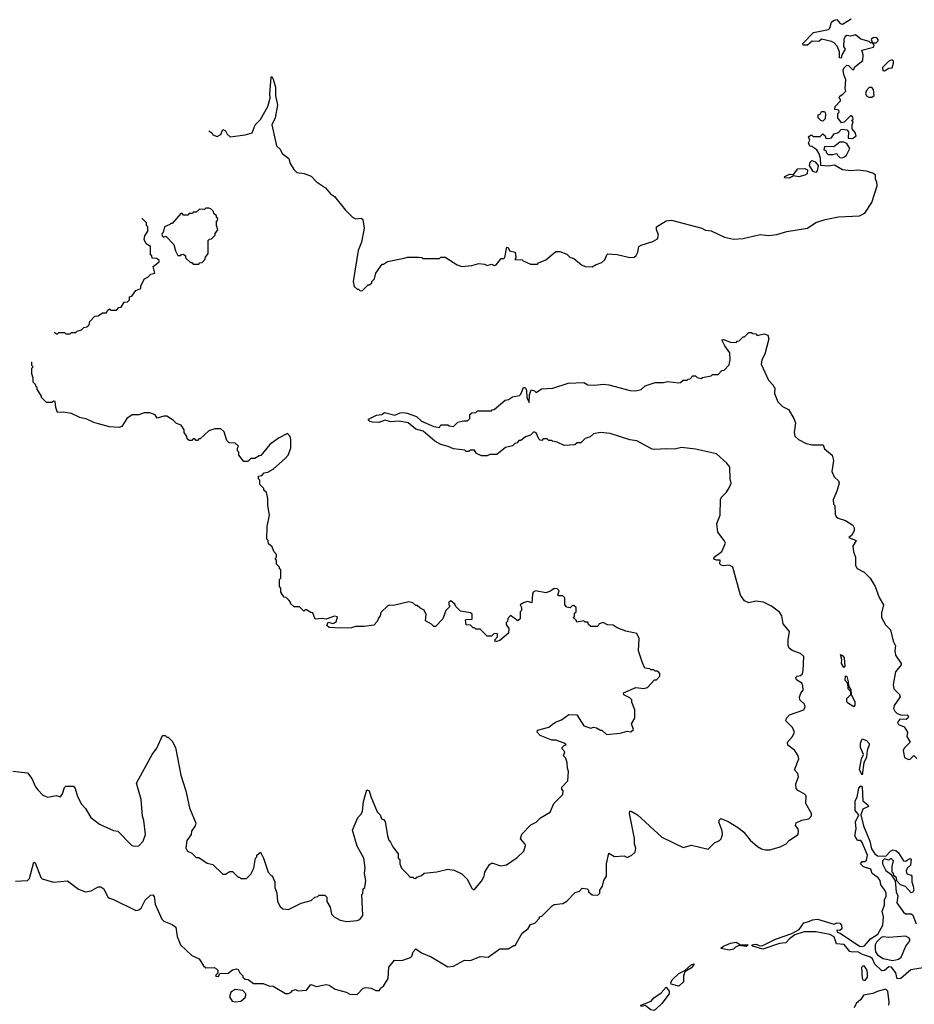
# Model space of a CAD drawing. Extents: x 2380107 to 2585170, y 384273 to 546161.
# Tile 125 of 256: x 2441684 to 2448078, y 511241 to 518276. Entities that reach past the tile are written whole.
import ezdxf

# ---------------------------------------------------------------- set-up
doc = ezdxf.new("R2010")
doc.units = 0

msp = doc.modelspace()

# ---------------------------------------------------------------- linework, layer by layer
at = {"layer": '0CON05XD'}
for points in [[(2443036.7, 517481.2), (2443056.4, 517466.4), (2443063.9, 517453.9), (2443095, 517440), (2443122.5, 517455), (2443135, 517490), (2443155, 517482.5), (2443167.5, 517457.5), (2443188.3, 517438.3), (2443295, 517452.5), (2443345, 517467.5), (2443366.4, 517523.6), (2443405, 517562.5), (2443458, 517655), (2443473.8, 517715), (2443471.2, 517745), (2443481.7, 517861.7), (2443485, 517870), (2443495, 517850), (2443513, 517793), (2443513.3, 517735), (2443526.7, 517665), (2443508.8, 517575), (2443486.7, 517525), (2443520, 517375), (2443545, 517350), (2443560.7, 517320.7), (2443607.5, 517285), (2443618.3, 517248.3), (2443642.5, 517205), (2443664.2, 517184.2), (2443717.5, 517177.5), (2443767.3, 517157.3), (2443806.1, 517116.1), (2443870, 517075), (2443905, 517032.5), (2443935, 517012.5), (2444012.5, 516915), (2444063.6, 516863.6), (2444085, 516852.5), (2444125, 516857.5), (2444137, 516847), (2444147, 516787), (2444126.7, 516685), (2444103.6, 516626.4), (2444067.5, 516405), (2444075, 516370), (2444095, 516350), (2444105, 516350), (2444118.3, 516338.3), (2444135, 516340), (2444175, 516380), (2444185, 516380), (2444200, 516395), (2444200, 516405), (2444220, 516425), (2444230, 516465), (2444275, 516530), (2444285, 516530), (2444313, 516547), (2444431.7, 516571.7), (2444455, 516580), (2444535, 516580), (2444557, 516577), (2444565, 516570), (2444685, 516570), (2444695, 516580), (2444725, 516580), (2444810, 516525), (2444845, 516512.5), (2444915, 516520), (2444965, 516532.5), (2445005, 516530), (2445025, 516520), (2445055, 516530), (2445075, 516520), (2445090, 516525), (2445125, 516570), (2445145, 516570), (2445152.5, 516577.5), (2445165, 516650), (2445175, 516647.5), (2445185, 516623.3), (2445224, 516614), (2445230, 516575), (2445221.7, 516561.7), (2445275, 516560), (2445281.7, 516551.7), (2445335, 516530), (2445385, 516530), (2445391.7, 516538.3), (2445445, 516560), (2445515, 516620), (2445545, 516620), (2445595, 516600), (2445615, 516580), (2445645, 516570), (2445700, 516525), (2445725, 516512.5), (2445775, 516510), (2445803, 516527), (2445845, 516540), (2445865, 516560), (2445880, 516595), (2445888.3, 516601.7), (2445955, 516597.5), (2446045, 516577.5), (2446075, 516580), (2446089.3, 516590.7), (2446102.5, 516615), (2446110, 516655), (2446125, 516665.7), (2446210, 516690), (2446241.3, 516708.7), (2446249.6, 516735), (2446234.2, 516775.8), (2446234.3, 516795), (2446305, 516838), (2446343, 516843), (2446560, 516785), (2446585, 516772.5), (2446625, 516767.5), (2446720.7, 516720.7), (2446785, 516706.7), (2446855, 516711.2), (2446975, 516740), (2447035, 516733.3), (2447095, 516740), (2447167, 516763), (2447313.9, 516786.1), (2447375, 516826.7), (2447441.7, 516848.3), (2447535, 516866.2), (2447685, 516873.8), (2447725, 516893.3), (2447775, 516970), (2447811.7, 517088.3), (2447810, 517115), (2447800, 517135), (2447800, 517165), (2447785, 517177.5), (2447735, 517193.3), (2447675, 517201.2), (2447625, 517196.9), (2447565, 517202.5), (2447506.4, 517236.4), (2447465, 517230), (2447410, 517235), (2447407.5, 517285), (2447397, 517317), (2447380, 517345), (2447345, 517370), (2447331.7, 517371.7), (2447322.5, 517395), (2447330, 517415), (2447322.5, 517437.5), (2447335, 517450), (2447345, 517450), (2447355, 517440), (2447405, 517440), (2447425, 517460), (2447440, 517445), (2447445, 517430), (2447465, 517427.5), (2447485, 517432.5), (2447505, 517460), (2447535, 517470), (2447555, 517490), (2447567, 517493), (2447595, 517487.5), (2447607.5, 517475), (2447605, 517430), (2447635, 517427.5), (2447662.5, 517445), (2447655, 517470), (2447632.5, 517495), (2447632.5, 517525), (2447640, 517545), (2447630, 517555), (2447640, 517565), (2447638.3, 517578.3), (2447625, 517590), (2447576.4, 517543.6), (2447558.3, 517538.3), (2447530, 517575), (2447530, 517605), (2447540, 517615), (2447538.3, 517628.3), (2447510, 517635), (2447512.5, 517655), (2447550, 517695), (2447550, 517705), (2447540, 517715), (2447545, 517730), (2447570, 517745), (2447587.5, 517765), (2447582.5, 517785), (2447587.5, 517845), (2447573, 517883), (2447570, 517915), (2447575, 517930), (2447595, 517950), (2447608.3, 517948.3), (2447635, 517920), (2447645, 517920), (2447651.7, 517938.3), (2447710, 517985), (2447712.5, 518025), (2447701.7, 518058.3), (2447785, 518080), (2447790, 518095), (2447780, 518110), (2447805, 518110), (2447820, 518125), (2447820, 518135), (2447810, 518145), (2447785, 518147.5), (2447770, 518135), (2447780, 518110), (2447765, 518110), (2447755, 518120), (2447695, 518137.5), (2447656.4, 518166.4), (2447625, 518157.5), (2447595, 518162.5), (2447582.5, 518155), (2447573.3, 518135), (2447572.5, 518085), (2447582.5, 518065), (2447560, 518025), (2447555, 518000), (2447543, 518003), (2447542.5, 518045), (2447526.1, 518086.1), (2447505, 518110), (2447485, 518118.8), (2447415, 518137.5), (2447395, 518120), (2447348.3, 518121.7), (2447315, 518092.5), (2447283, 518093), (2447280, 518105), (2447356.4, 518183.6), (2447465, 518206.7), (2447473.3, 518215), (2447485, 518257.5), (2447499.3, 518270.7), (2447525, 518276.7), (2447548.3, 518248.3), (2447565, 518244.2), (2447627.3, 518282.7)], [(2447865, 517910), (2447895, 517930), (2447918.3, 517931.7), (2447930, 517965), (2447928.3, 517978.3), (2447918.3, 517988.3), (2447895, 517980), (2447850, 517935), (2447851.7, 517911.7), (2447865, 517910)], [(2447775, 517722.5), (2447790, 517735), (2447786.7, 517776.7), (2447775, 517790), (2447755, 517790), (2447735, 517770), (2447728.3, 517748.3), (2447735, 517732.5), (2447753, 517723), (2447775, 517722.5)], [(2447425, 517550), (2447410, 517555), (2447390, 517575), (2447390, 517595), (2447405, 517600), (2447415, 517620), (2447435, 517620), (2447442.5, 517605), (2447441.7, 517568.3), (2447425, 517550)], [(2447565, 517287.5), (2447575, 517292.5), (2447593, 517307), (2447617.5, 517355), (2447595, 517390), (2447575, 517400), (2447545, 517400), (2447501.7, 517368.3), (2447435, 517370), (2447430, 517345), (2447445, 517340), (2447450, 517325), (2447463, 517313), (2447495, 517312.5), (2447525, 517320), (2447530, 517305), (2447545, 517290), (2447565, 517287.5)], [(2447375, 517182.9), (2447355, 517191.2), (2447327.5, 517235), (2447333, 517257), (2447345, 517270), (2447369.3, 517259.3), (2447390, 517235), (2447384, 517195), (2447375, 517182.9)], [(2447185, 517142.9), (2447150, 517145), (2447152.5, 517155), (2447185, 517172), (2447215, 517170), (2447245, 517210), (2447295, 517213.3), (2447313.6, 517203.6), (2447312, 517175), (2447296.3, 517163.7), (2447253.2, 517153.2), (2447215, 517160), (2447185, 517142.9)], [(2442965, 516530), (2442971.7, 516538.3), (2442988.3, 516541.7), (2443008.3, 516561.7), (2443011.7, 516578.3), (2443030, 516605), (2443031.7, 516698.3), (2443041.7, 516708.3), (2443055, 516710), (2443080, 516735), (2443081.7, 516748.3), (2443100, 516775), (2443090, 516805), (2443090, 516835), (2443098.3, 516841.7), (2443100, 516855), (2443091.7, 516861.7), (2443090, 516875), (2443071.7, 516891.7), (2443070, 516905), (2443050, 516925), (2443035, 516930), (2443015, 516930), (2443005, 516920), (2442968.3, 516921.7), (2442945, 516900), (2442925, 516900), (2442918.3, 516891.7), (2442895, 516890), (2442885, 516880), (2442855, 516880), (2442845, 516890), (2442835, 516890), (2442775, 516820), (2442765, 516820), (2442758.3, 516811.7), (2442720, 516795), (2442710, 516755), (2442700, 516745), (2442701.7, 516731.7), (2442711.7, 516721.7), (2442728.3, 516728.3), (2442785, 516670), (2442797.5, 516625), (2442815, 516590), (2442835, 516590), (2442841.7, 516598.3), (2442855, 516600), (2442868.3, 516588.3), (2442870, 516575), (2442905, 516540), (2442915, 516540), (2442925, 516530), (2442965, 516530)], [(2441931.6, 516040.7), (2441935, 516040), (2441945, 516030), (2441955, 516030), (2441965, 516040), (2442005, 516040), (2442015, 516030), (2442045, 516030), (2442055, 516040), (2442085, 516040), (2442095, 516050), (2442125, 516060), (2442143, 516077), (2442165, 516080), (2442180, 516095), (2442185, 516120), (2442221.7, 516158.3), (2442245, 516160), (2442275, 516180), (2442305, 516180), (2442311.7, 516198.3), (2442325, 516210), (2442335, 516200), (2442375, 516200), (2442391.7, 516218.3), (2442408.3, 516221.7), (2442431.7, 516258.3), (2442455, 516260), (2442470, 516275), (2442470, 516295), (2442485, 516300), (2442515, 516340), (2442550, 516355), (2442550, 516375), (2442577, 516423), (2442600, 516435), (2442621.7, 516458.3), (2442650, 516465), (2442638.3, 516511.7), (2442680, 516545), (2442680, 516555), (2442665, 516570), (2442631.7, 516571.7), (2442628.3, 516588.3), (2442620, 516595), (2442620, 516655), (2442587.5, 516675), (2442573.8, 516705), (2442578.3, 516731.7), (2442600, 516765), (2442600, 516795), (2442590, 516805), (2442590, 516825), (2442557.9, 516857.1)], [(2445278.8, 515635), (2445285, 515646.7), (2445295, 515647.5), (2445300.7, 515640.7), (2445306.7, 515626.7), (2445307.5, 515575), (2445325, 515540), (2445328, 515595), (2445340, 515630), (2445363.6, 515623.6), (2445375, 515612.5), (2445413, 515637), (2445495, 515642.5), (2445605, 515677.5), (2445715, 515682.5), (2445745, 515667.5), (2445795, 515663.3), (2445855, 515672.5), (2445895, 515667.5), (2446047, 515627), (2446085, 515623.3), (2446125, 515632.5), (2446155, 515660), (2446225, 515682.5), (2446285, 515682.5), (2446315, 515690), (2446395, 515680), (2446407, 515683), (2446425, 515700), (2446455, 515700), (2446461.7, 515708.3), (2446475, 515710), (2446495, 515730), (2446515, 515730), (2446525, 515720), (2446555, 515712.5), (2446565, 515720), (2446625, 515730), (2446635, 515740), (2446675, 515740), (2446701.7, 515768.3), (2446718.3, 515771.7), (2446755, 515810), (2446762.5, 515845), (2446760, 515895), (2446722.5, 515945), (2446701.7, 515988.3), (2446715, 515990), (2446765, 515972.5), (2446805, 515970), (2446811.7, 515978.3), (2446825, 515980), (2446855, 516010), (2446865, 516010), (2446895, 516040), (2446915, 516040), (2446923, 516033), (2446945, 516030), (2446955, 516020), (2447005, 516030), (2447031.7, 516021.7), (2447037.5, 515995), (2447008.8, 515885), (2446987.5, 515845), (2446983.3, 515815), (2447035, 515700), (2447070, 515665), (2447073, 515653), (2447080, 515645), (2447077.5, 515605), (2447102.5, 515545), (2447135, 515512.5), (2447179.3, 515489.3), (2447217.5, 515425), (2447227.5, 515395), (2447220, 515325), (2447225, 515300), (2447250, 515275), (2447305, 515247.5), (2447345, 515237.5), (2447427, 515237), (2447435, 515210), (2447490, 515165), (2447500, 515125), (2447488.3, 515048.3), (2447505, 515010), (2447535, 514980), (2447540, 514965), (2447527.5, 514915), (2447497.5, 514845), (2447500, 514815), (2447510, 514805), (2447513, 514743), (2447520, 514725), (2447533, 514713), (2447585, 514697.5), (2447637.5, 514665), (2447647.5, 514645), (2447647, 514623), (2447629.3, 514590.7), (2447610, 514575), (2447662.5, 514555), (2447637.5, 514515), (2447643, 514473), (2447657.5, 514435), (2447657.5, 514375), (2447670, 514355), (2447719.3, 514329.3), (2447762.5, 514285), (2447797.5, 514225), (2447826.7, 514146.7), (2447857.5, 514095), (2447843.3, 514035), (2447842.5, 514005), (2447871.7, 513951.7), (2447906.7, 513915), (2447927.5, 513835), (2447943, 513803), (2447937.5, 513765), (2447942.5, 513735), (2447983.3, 513675), (2447983.3, 513665), (2447943.3, 513615), (2447927.5, 513525), (2447932.5, 513495), (2447972.5, 513455), (2447977, 513437), (2447933.9, 513376.1), (2447930, 513355), (2447937.5, 513335), (2447955, 513317.5), (2447985, 513307.5), (2448027.7, 513307.7), (2448035, 513300), (2448030.8, 513285), (2448020, 513275), (2447975, 513277.5), (2447957.5, 513255), (2447965, 513240), (2448005, 513223.3), (2448030, 513185), (2448023.6, 513153.6), (2448047, 513113), (2448005, 513070), (2447997.5, 513055), (2448006.7, 513005), (2448035, 512990), (2448048.3, 512991.7), (2448075, 513017.5), (2448095, 512997.5)], [(2443568.3, 514158.3), (2443550, 514185), (2443550, 514215), (2443540, 514225), (2443540, 514275), (2443550, 514285), (2443550, 514345), (2443541.7, 514351.7), (2443540, 514365), (2443520, 514385), (2443520, 514415), (2443510, 514425), (2443520, 514435), (2443520, 514455), (2443500, 514475), (2443488.3, 514508.3), (2443461.7, 514531.7), (2443460, 514555), (2443450, 514565), (2443452.5, 514655), (2443470, 514735), (2443457.5, 514805), (2443457.5, 514855), (2443447, 514897), (2443430, 514915), (2443430, 514925), (2443400, 514955), (2443400, 514985), (2443390, 514995), (2443390, 515015), (2443415, 515020), (2443431.7, 515038.3), (2443457, 515043), (2443496.7, 515063.3), (2443585, 515142.5), (2443602.5, 515165), (2443622.5, 515215), (2443622.5, 515275), (2443617, 515297), (2443598.3, 515318.3), (2443533.9, 515286.1), (2443470.7, 515239.3), (2443408.3, 515161.7), (2443395, 515160), (2443365, 515140), (2443335, 515140), (2443315, 515120), (2443285, 515120), (2443250, 515165), (2443250, 515185), (2443240, 515195), (2443240, 515215), (2443248.3, 515228.3), (2443225, 515250), (2443181.7, 515251.7), (2443165, 515270), (2443145, 515330), (2443121.7, 515351.7), (2443078.3, 515351.7), (2443035, 515337.5), (2442975, 515280), (2442965, 515280), (2442955, 515270), (2442945, 515270), (2442935, 515280), (2442925, 515280), (2442915, 515270), (2442895, 515270), (2442881.7, 515281.7), (2442878.3, 515298.3), (2442860, 515325), (2442860, 515345), (2442838.3, 515378.3), (2442805, 515390), (2442780, 515415), (2442735, 515442.5), (2442715, 515442.5), (2442667.5, 515427.5), (2442653, 515453), (2442615, 515467.5), (2442573.6, 515466.4), (2442535, 515452.5), (2442488.3, 515451.7), (2442450, 515425), (2442415, 515370), (2442395, 515362.5), (2442325, 515367.5), (2442248.3, 515388.3), (2442215, 515397.5), (2442165, 515422.5), (2442115, 515432.5), (2442055, 515462.5), (2441995, 515472.5), (2441955, 515470), (2441942.5, 515505), (2441938.3, 515548.3), (2441925, 515550), (2441915, 515540), (2441875, 515540), (2441840, 515575), (2441840, 515585), (2441810, 515635), (2441808.3, 515648.3), (2441801.7, 515651.7), (2441798.3, 515668.3), (2441780, 515685), (2441780, 515715), (2441770, 515745), (2441770, 515785), (2441780, 515795), (2441770, 515805), (2441770, 515830)], [(2441655, 512120), (2441740, 512125), (2441755, 512140), (2441785, 512256.7), (2441795, 512252.5), (2441835, 512147.5), (2441845, 512136.7), (2441925, 512113.3), (2442025, 512122.5), (2442104.3, 512064.3), (2442155, 512044), (2442195, 512052.5), (2442245, 512078.8), (2442265, 512078.8), (2442286.7, 512065), (2442315, 512006.7), (2442325, 511998), (2442355, 511989.2), (2442515, 511910), (2442535.6, 511914.4), (2442553.2, 511926.8), (2442580, 511985), (2442619.5, 512020.5), (2442635, 512022.5), (2442645, 512010), (2442652, 511955), (2442699.7, 511849.7), (2442715, 511834.2), (2442775, 511810), (2442800.9, 511790.9), (2442810, 511725), (2442834.2, 511665), (2442915, 511590), (2442967.5, 511565), (2442996.7, 511515), (2443015, 511500), (2443075, 511502.5), (2443090, 511495), (2443100, 511485), (2443100, 511465), (2443083, 511447), (2443085, 511442.5), (2443105, 511440), (2443115, 511460), (2443175, 511462.5), (2443203.9, 511486.1), (2443233, 511493), (2443245, 511490), (2443257.5, 511465), (2443280, 511445), (2443280, 511435), (2443295, 511420), (2443317, 511417), (2443355, 511390), (2443425, 511390), (2443465, 511372.5), (2443495, 511370), (2443585, 511317.5), (2443605, 511317.5), (2443625, 511327.5), (2443635, 511340), (2443655, 511346.7), (2443675, 511337.5), (2443735, 511342.5), (2443765, 511382.5), (2443805, 511367.5), (2443875, 511382.5), (2443895, 511377.5), (2443938.3, 511348.3), (2444017, 511327), (2444043, 511313), (2444095, 511310), (2444140, 511355), (2444158.3, 511361.7), (2444197, 511357), (2444228.3, 511338.3), (2444255, 511340), (2444263.3, 511356.7), (2444285, 511370), (2444317.5, 511425), (2444323, 511507), (2444363.8, 511556.2), (2444415, 511553.3), (2444476.1, 511573.9), (2444485.9, 511584.1), (2444496.7, 511615), (2444515, 511636.7), (2444555, 511607.5), (2444625, 511580), (2444745, 511507.5), (2444785, 511512.5), (2444863.6, 511556.4), (2444905, 511552.5), (2444975, 511582.5), (2445031.7, 511578.3), (2445115, 511636.7), (2445175, 511637.5), (2445215, 511660), (2445225, 511660), (2445275, 511750), (2445318.3, 511781.7), (2445335, 511810), (2445365, 511820), (2445400, 511855), (2445400, 511865), (2445415, 511870), (2445490, 511945), (2445505, 511952.5), (2445565, 511960), (2445595, 511977.5), (2445655, 512040), (2445685, 512050), (2445705, 512070), (2445740, 512065), (2445750, 512055), (2445750, 512045), (2445775, 512022.5), (2445815, 512020), (2445830, 512035), (2445830, 512055), (2445850, 512085), (2445860, 512125), (2445877.5, 512155), (2445878.8, 512245), (2445895, 512320), (2445935, 512297.5), (2446005, 512302.5), (2446025, 512290), (2446060, 512305), (2446081.7, 512328.3), (2446086.7, 512355), (2446077.5, 512385), (2446078.8, 512425), (2446042.5, 512605), (2446045, 512620), (2446055, 512620), (2446100, 512595), (2446272.5, 512435), (2446425, 512360), (2446485, 512376.7), (2446605, 512350), (2446650, 512395), (2446685, 512410), (2446697, 512423), (2446707.5, 512455), (2446705, 512480), (2446683, 512537), (2446683, 512557), (2446695, 512567.5), (2446747.7, 512547.7), (2446820.7, 512500.7), (2446859.3, 512469.3), (2446903.6, 512413.6), (2446957, 512367), (2446985, 512352.5), (2447015, 512343.3), (2447045, 512343.3), (2447120, 512365), (2447163, 512387), (2447185, 512412.5), (2447246.7, 512455), (2447250.7, 512480.7), (2447246.2, 512496.2), (2447228.3, 512518.3), (2447233.6, 512536.4), (2447275, 512556.7), (2447323.6, 512566.4), (2447343, 512587), (2447342.5, 512605), (2447303.3, 512675), (2447305, 512730), (2447290, 512745), (2447245, 512767.5), (2447233, 512783), (2447230, 512815), (2447250, 512865), (2447245, 512890), (2447222.5, 512915), (2447252.5, 512995), (2447247.5, 513015), (2447223.3, 513055), (2447175, 513092.5), (2447172.5, 513112.5), (2447207.5, 513155), (2447222.5, 513185), (2447208.3, 513218.3), (2447160, 513265), (2447163.8, 513285), (2447185, 513308.8), (2447287.5, 513345), (2447297.5, 513365), (2447292.5, 513385), (2447260, 513415), (2447256.7, 513435), (2447266.4, 513463.6), (2447283.8, 513486.2), (2447282, 513515), (2447274.2, 513534.2), (2447235, 513560), (2447230, 513575), (2447240, 513585), (2447265, 513588.8), (2447277.6, 513602.4), (2447284.3, 513625), (2447288, 513725), (2447265, 513746), (2447205, 513768), (2447183.8, 513785), (2447176.2, 513805), (2447176.2, 513845), (2447186.7, 513905), (2447139.3, 513959.3), (2447130, 514015), (2447115, 514042.5), (2447056.1, 514086.1), (2447000, 514115), (2446945, 514120), (2446895, 514110), (2446865, 514123.3), (2446836.2, 514165), (2446781.2, 514365), (2446755, 514377.5), (2446715, 514372.9), (2446697.7, 514377.7), (2446687, 514387), (2446690, 514415), (2446665, 514413.3), (2446649.3, 514419.3), (2446643.8, 514425), (2446646.7, 514435), (2446703, 514477), (2446727.5, 514535), (2446720, 514555), (2446673.3, 514615), (2446667.5, 514675), (2446690, 514735), (2446693, 514847), (2446700, 514865), (2446735, 514900), (2446755, 514930), (2446770, 514965), (2446762.5, 514995), (2446758.3, 515078.3), (2446737.7, 515107.7), (2446665, 515173.3), (2446515, 515208), (2446415, 515218.8), (2446365, 515206.7), (2446305, 515210), (2446223.6, 515203.6), (2446205, 515207.5), (2446095, 515267.5), (2446043.6, 515273.6), (2445905, 515320), (2445835, 515326.2), (2445783.9, 515316.1), (2445760, 515295), (2445725, 515282.5), (2445695, 515252.5), (2445668.3, 515251.7), (2445651.7, 515238.3), (2445575, 515232.5), (2445525, 515257.5), (2445493, 515263), (2445485, 515270), (2445465, 515270), (2445455, 515280), (2445425, 515280), (2445415, 515270), (2445405, 515272.5), (2445395, 515280), (2445375, 515323.3), (2445359.3, 515330.7), (2445334, 515306), (2445300, 515295), (2445265, 515270), (2445251.7, 515268.3), (2445238.3, 515251.7), (2445221.7, 515248.3), (2445205, 515230), (2445155, 515220), (2445095, 515170), (2445045, 515170), (2445025, 515160), (2444985, 515160), (2444950, 515175), (2444935, 515200), (2444905, 515200), (2444895, 515190), (2444875, 515190), (2444865, 515200), (2444785, 515210), (2444747, 515227), (2444695, 515240), (2444650, 515265), (2444567.5, 515335), (2444515, 515350), (2444460, 515395), (2444395, 515408), (2444335, 515402.5), (2444295, 515414.2), (2444251.3, 515398.7), (2444205, 515399.2), (2444186.7, 515405), (2444176.7, 515415), (2444177.5, 515422.5), (2444235, 515448.8), (2444272.5, 515455), (2444290.7, 515469.3), (2444365, 515450.8), (2444403.3, 515466.7), (2444425, 515468.1), (2444453.8, 515463.8), (2444519.7, 515439.7), (2444555, 515406.2), (2444645, 515368.8), (2444685, 515362.5), (2444695, 515380), (2444745, 515380), (2444753, 515373), (2444785, 515370), (2444815, 515400), (2444855, 515410), (2444885, 515410), (2444900, 515425), (2444900, 515455), (2444915, 515467.5), (2444945, 515470), (2444955, 515480), (2445055, 515480), (2445061.7, 515488.3), (2445075, 515490), (2445153, 515557), (2445177, 515563), (2445205, 515580), (2445255, 515590), (2445265, 515600), (2445278.8, 515635)], [(2441635, 512906.7), (2441740, 512895), (2441770, 512855), (2441797.5, 512795), (2441813.6, 512773.6), (2441850, 512735), (2441885, 512720), (2441945, 512732.5), (2441975, 512722.5), (2441990, 512745), (2442005, 512790), (2442015, 512800), (2442068.3, 512798.3), (2442081.7, 512781.7), (2442097.5, 512725), (2442125, 512670), (2442155, 512640), (2442192.5, 512575), (2442255, 512527.5), (2442355, 512482.5), (2442385, 512477.5), (2442486.4, 512376.4), (2442505, 512370), (2442536.1, 512373.9), (2442566.7, 512405), (2442583, 512453), (2442572.5, 512555), (2442562.5, 512585), (2442552.5, 512705), (2442518.3, 512821.7), (2442630, 513025), (2442665, 513070), (2442705, 513160), (2442725, 513160), (2442735, 513150), (2442745, 513150), (2442775, 513120), (2442797.5, 513075), (2442837, 512877), (2442872.5, 512765), (2442897.5, 512645), (2442942.5, 512535), (2442937.5, 512515), (2442913, 512477), (2442910, 512455), (2442878.3, 512411.7), (2442872.5, 512355), (2442883.6, 512333.6), (2442915, 512320), (2442945, 512290), (2442965, 512290), (2443025, 512250), (2443065, 512240), (2443135, 512170), (2443155, 512170), (2443185, 512190), (2443205, 512190), (2443245, 512150), (2443255, 512150), (2443265, 512140), (2443305, 512140), (2443335, 512170), (2443357, 512213), (2443370, 512285), (2443380, 512295), (2443380, 512305), (2443405, 512327.5), (2443427.5, 512285), (2443460, 512185), (2443481.7, 512161.7), (2443488.3, 512158.3), (2443507.5, 512115), (2443507.5, 512075), (2443522.5, 512035), (2443527.5, 511975), (2443545, 511940), (2443565, 511922.5), (2443605, 511917.5), (2443695, 511962.5), (2443767, 511983), (2443793, 512007), (2443815, 512010), (2443825, 512020), (2443865, 512020), (2443880, 512005), (2443880, 511975), (2443902.5, 511935), (2443912.5, 511885), (2443932.5, 511865), (2443975, 511841.2), (2444022.3, 511832.3), (2444095, 511838.8), (2444115, 511846.7), (2444137.5, 511875), (2444130, 512025), (2444137, 512033), (2444140, 512065), (2444150, 512075), (2444157.5, 512125), (2444147.5, 512175), (2444152.5, 512215), (2444142.5, 512285), (2444095, 512370), (2444062.5, 512485), (2444100, 512575), (2444125, 512600), (2444135, 512620), (2444140.7, 512689.3), (2444165, 512772.5), (2444182.5, 512765), (2444192.5, 512725), (2444240, 512615), (2444260, 512595), (2444270, 512565), (2444285, 512560), (2444297, 512547), (2444312.5, 512445), (2444323, 512413), (2444335, 512400), (2444350, 512365), (2444390, 512315), (2444390, 512285), (2444400, 512275), (2444400, 512245), (2444413, 512213), (2444448.3, 512178.3), (2444475, 512150), (2444495, 512150), (2444501.7, 512141.7), (2444515, 512140), (2444521.7, 512148.3), (2444555, 512160), (2444575, 512177.5), (2444665, 512186.7), (2444745, 512206.7), (2444789.3, 512199.3), (2444845, 512172.5), (2444859.3, 512159.3), (2444882.5, 512135), (2444915, 512070), (2444925, 512060), (2444935, 512060), (2444985, 512120), (2445002.5, 512155), (2445007.5, 512185), (2445040.7, 512239.3), (2445055, 512250), (2445065, 512250), (2445119.3, 512229.3), (2445163.9, 512236.1), (2445240.5, 512289.5), (2445286.7, 512335), (2445300, 512375), (2445297.5, 512385), (2445263, 512423), (2445273, 512457), (2445337, 512523), (2445375, 512542.5), (2445407, 512573), (2445476.4, 512613.6), (2445502.5, 512675), (2445565, 512740), (2445567.5, 512765), (2445558.3, 512778.3), (2445558.3, 512791.7), (2445601.7, 512838.3), (2445607.5, 512905), (2445598.3, 512928.3), (2445597.5, 512965), (2445588.3, 512998.3), (2445570, 513015), (2445580, 513045), (2445560, 513065), (2445560, 513075), (2445575, 513090), (2445590, 513095), (2445575, 513107.5), (2445515, 513127.5), (2445488.3, 513128.3), (2445405, 513160), (2445382.5, 513185), (2445385, 513200), (2445465, 513220), (2445490.7, 513239.3), (2445513, 513257), (2445557, 513273), (2445608.3, 513311.7), (2445665, 513310), (2445715, 513230), (2445765, 513212.5), (2445785, 513220), (2445807, 513217), (2445835, 513200), (2445845, 513200), (2445878.3, 513168.3), (2445975, 513177.5), (2446025, 513192.5), (2446051.7, 513188.3), (2446070, 513205), (2446057.5, 513245), (2446080, 513285), (2446080, 513345), (2446058.3, 513398.3), (2446060, 513415), (2446045, 513430), (2446001.7, 513451.7), (2446000, 513465), (2446087, 513503), (2446145, 513497.5), (2446170, 513505), (2446221.7, 513558.3), (2446235, 513560), (2446260, 513585), (2446260, 513605), (2446245, 513620), (2446225, 513620), (2446215, 513630), (2446195, 513630), (2446187, 513637), (2446153, 513643), (2446135, 513680), (2446107, 513767), (2446112.5, 513855), (2446095, 513890), (2446015, 513907.5), (2445955, 513930), (2445925, 513950), (2445885, 513952.5), (2445855, 513967.5), (2445825, 513960), (2445815, 513940), (2445765, 513940), (2445750, 513955), (2445745, 513970), (2445725, 513970), (2445715, 513980), (2445665, 513970), (2445660, 513985), (2445640, 514005), (2445648.3, 514011.7), (2445650, 514035), (2445660, 514045), (2445660, 514075), (2445645, 514090), (2445631.7, 514088.3), (2445617.5, 514072.5), (2445595, 514077.5), (2445580, 514095), (2445580, 514145), (2445565, 514160), (2445535, 514160), (2445530, 514165), (2445540, 514195), (2445525, 514210), (2445505, 514212.5), (2445478.3, 514191.7), (2445445, 514180), (2445370, 514195), (2445353.6, 514186.4), (2445348.3, 514171.7), (2445345, 514110), (2445315, 514117.5), (2445288.3, 514111.7), (2445260, 514095), (2445270, 514075), (2445270, 514055), (2445260, 514045), (2445260, 513995), (2445245, 513980), (2445191.7, 514018.3), (2445171.7, 513998.3), (2445170, 513975), (2445160, 513965), (2445160, 513955), (2445180, 513925), (2445178.3, 513891.7), (2445115, 513840), (2445085, 513830), (2445080, 513845), (2445100, 513865), (2445098.3, 513888.3), (2445075, 513890), (2445055, 513870), (2445025, 513870), (2444975, 513920), (2444945, 513920), (2444935, 513930), (2444925, 513930), (2444905, 513950), (2444875, 513952.5), (2444870, 513985), (2444875, 513990), (2444918.3, 513991.7), (2444918.3, 514028.3), (2444907, 514037), (2444835, 514050), (2444801.7, 514081.7), (2444795, 514100), (2444765, 514122.5), (2444750, 514115), (2444750, 514095), (2444760, 514085), (2444730, 514055), (2444707.5, 513995), (2444655, 513940), (2444645, 513940), (2444627, 513957), (2444585, 513980), (2444590, 514025), (2444575, 514057.5), (2444543, 514073), (2444525, 514090), (2444515, 514090), (2444495, 514110), (2444465, 514116.7), (2444355, 514090), (2444325, 514092.5), (2444315, 514087.5), (2444265, 514040), (2444260, 514015), (2444250, 514005), (2444240, 513975), (2444215, 513950), (2444145, 513940), (2444085, 513940), (2444055, 513930), (2443975, 513927.5), (2443895, 513932.5), (2443878.3, 513948.3), (2443888.3, 513971.7), (2443925, 513962.5), (2443945, 513972.5), (2443955, 514010), (2443935, 514013.3), (2443875, 513992.5), (2443845, 513997.5), (2443795, 513992.5), (2443778.3, 514038.3), (2443765, 514040), (2443735, 514060), (2443725, 514060), (2443715, 514050), (2443685, 514080), (2443645, 514080), (2443620, 514105), (2443620, 514115), (2443608.3, 514128.3), (2443588.3, 514148.3), (2443575, 514150), (2443568.3, 514158.3)], [(2447575, 513647.5), (2447556.2, 513675), (2447558.8, 513705), (2447550.7, 513739.3), (2447565, 513733.3), (2447577.1, 513715), (2447580, 513655), (2447575, 513647.5)], [(2447645, 513366.2), (2447600, 513395), (2447596.2, 513405), (2447596.2, 513425), (2447623.3, 513455), (2447623.3, 513473.3), (2447604, 513495), (2447603, 513533), (2447582.5, 513555), (2447585, 513587.5), (2447595, 513582.5), (2447605.7, 513545), (2447606.7, 513516.7), (2447625, 513487.5), (2447627.5, 513455), (2447651.5, 513405), (2447652.5, 513377.5), (2447645, 513366.2)], [(2447705, 512880), (2447686.2, 512915), (2447700.8, 512995), (2447714.4, 513025), (2447694, 513075), (2447694.2, 513105.8), (2447705, 513137.5), (2447735.8, 513125), (2447754.3, 513105), (2447755.8, 513095), (2447740, 513055), (2447735, 513007.5), (2447716.9, 512965), (2447705, 512880)], [(2448185, 511507.5), (2448052, 511488), (2447982.5, 511425), (2447955, 511423.3), (2447946.7, 511465), (2447915, 511506), (2447895, 511508), (2447865, 511481.2), (2447845, 511480), (2447795, 511526.7), (2447779.2, 511565), (2447765, 511577.1), (2447707.4, 511597.4), (2447675, 511615.7), (2447635, 511612.5), (2447617.3, 511617.3), (2447576.7, 511666.7), (2447521.9, 511671.9), (2447505, 511723.8), (2447475, 511740), (2447375, 511757.8), (2447290.7, 511759.3), (2447222.7, 511737.3), (2447185, 511708.8), (2447160.7, 511679.3), (2447136.4, 511676.4), (2447115, 511675.7), (2446995, 511634.2), (2446922.5, 511655), (2446917.5, 511665), (2446945, 511670.8), (2446975, 511659.2), (2446995, 511660.8), (2447086.7, 511705), (2447203.3, 511746.7), (2447255.7, 511774.3), (2447288.3, 511821.7), (2447325, 511831.2), (2447350, 511845), (2447385, 511849.2), (2447505, 511812.5), (2447525, 511822.5), (2447545, 511820), (2447558, 511805), (2447560, 511780), (2447545, 511767.5), (2447525, 511770), (2447527.5, 511755), (2447548.3, 511748.3), (2447685, 511655.8), (2447705, 511652.5), (2447720.7, 511659.3), (2447765, 511709.4), (2447817.8, 511742.2), (2447852.9, 511807.1), (2447858.1, 511865), (2447848.8, 511905), (2447865, 511950), (2447863.9, 511986.1), (2447876.1, 512013.9), (2447876.1, 512033.9), (2447867, 512057), (2447838.8, 512095), (2447833.3, 512125), (2447820, 512145), (2447776.7, 512175), (2447766.7, 512206.7), (2447715, 512223.3), (2447692.5, 512245), (2447705, 512260), (2447725, 512260), (2447735, 512270), (2447743.8, 512305), (2447705, 512397.5), (2447695, 512410), (2447671.7, 512411.7), (2447652.5, 512445), (2447662, 512495), (2447657.5, 512545), (2447681.2, 512595), (2447656, 512625), (2447656, 512694), (2447669.7, 512720.3), (2447680.8, 512785), (2447695, 512802.5), (2447706, 512795), (2447710.8, 512695), (2447746.4, 512666.4), (2447750, 512655), (2447708.8, 512635), (2447696, 512595), (2447715.6, 512515), (2447759.4, 512405), (2447771.1, 512351.1), (2447795, 512315.8), (2447815, 512301.4), (2447875, 512300), (2447907.5, 512335), (2447925, 512343.3), (2447945, 512338.8), (2447965, 512323.3), (2448000, 512265), (2448015, 512262.5), (2448045, 512282.5), (2448055, 512277.5), (2448050, 512235), (2448027, 512213), (2448020, 512195), (2448023.6, 512173.6), (2448055, 512162.5), (2448060, 512155), (2448060, 512115), (2448068.8, 512085), (2448073.8, 512055), (2448065, 512040), (2448055, 512036.7), (2448015, 512082.5), (2447980, 512095), (2447951.7, 512121.7), (2447950, 512145), (2447931.7, 512161.7), (2447930, 512175), (2447920, 512185), (2447920, 512225), (2447930, 512265), (2447915, 512280), (2447905, 512280), (2447895, 512270), (2447865, 512280), (2447850, 512265), (2447850, 512245), (2447875, 512196.7), (2447910, 512170), (2447941.7, 512121.7), (2447949.2, 512045), (2447960, 512015), (2447952, 511965), (2447999.8, 511899.8), (2448015, 511887.5), (2448055, 511886), (2448067.7, 511877.7), (2448090, 511815)], [(2446755, 511626.5), (2446698.3, 511638.3), (2446697.5, 511645), (2446713.8, 511655), (2446765, 511678.1), (2446805, 511684.2), (2446835, 511665.8), (2446890, 511665), (2446875, 511654.3), (2446825, 511660), (2446800, 511650), (2446785, 511634.3), (2446755, 511626.5)], [(2447925, 511554.3), (2447965.8, 511564.2), (2447983.6, 511576.4), (2448017.5, 511655), (2448046.7, 511695), (2448046.7, 511705), (2448037.5, 511715), (2448015, 511727.5), (2447895, 511718), (2447855, 511722.5), (2447841.1, 511718.9), (2447807.5, 511685), (2447798.1, 511665), (2447796.9, 511635), (2447800.6, 511615), (2447813.8, 511593.8), (2447855, 511566.7), (2447925, 511554.3)], [(2446395, 511371.2), (2446340, 511385), (2446337.1, 511395), (2446346.5, 511415), (2446395, 511460.6), (2446437.5, 511482.5), (2446485, 511525.7), (2446505, 511530), (2446485, 511500), (2446437.7, 511472.3), (2446427.1, 511445), (2446427.7, 511402.3), (2446395, 511371.2)], [(2447725, 511410), (2447715, 511410), (2447707.5, 511425), (2447703.3, 511505), (2447715, 511517.5), (2447735, 511490), (2447740, 511465), (2447740, 511435), (2447725, 511410)], [(2443225, 511257.5), (2443265, 511262.5), (2443295, 511290), (2443300, 511305), (2443300, 511315), (2443278.3, 511338.3), (2443225, 511347.5), (2443193.6, 511326.4), (2443183.8, 511295), (2443203.6, 511263.6), (2443225, 511257.5)], [(2446215, 511196.2), (2446195, 511202), (2446155, 511232.9), (2446125, 511224), (2446124.2, 511235), (2446196, 511264), (2446215, 511286.5), (2446268.3, 511321.7), (2446305, 511363.8), (2446326.2, 511335), (2446326, 511315), (2446274.2, 511245.8), (2446225, 511200), (2446215, 511196.2)], [(2447895.5, 511235), (2447896.9, 511255), (2447888.6, 511335), (2447875, 511348.9), (2447820, 511335), (2447782, 511318), (2447713.8, 511305), (2447695.9, 511274.1), (2447663, 511247), (2447648, 511215)]]:
    msp.add_lwpolyline(points, dxfattribs=at)

doc.saveas('drawing.dxf')
